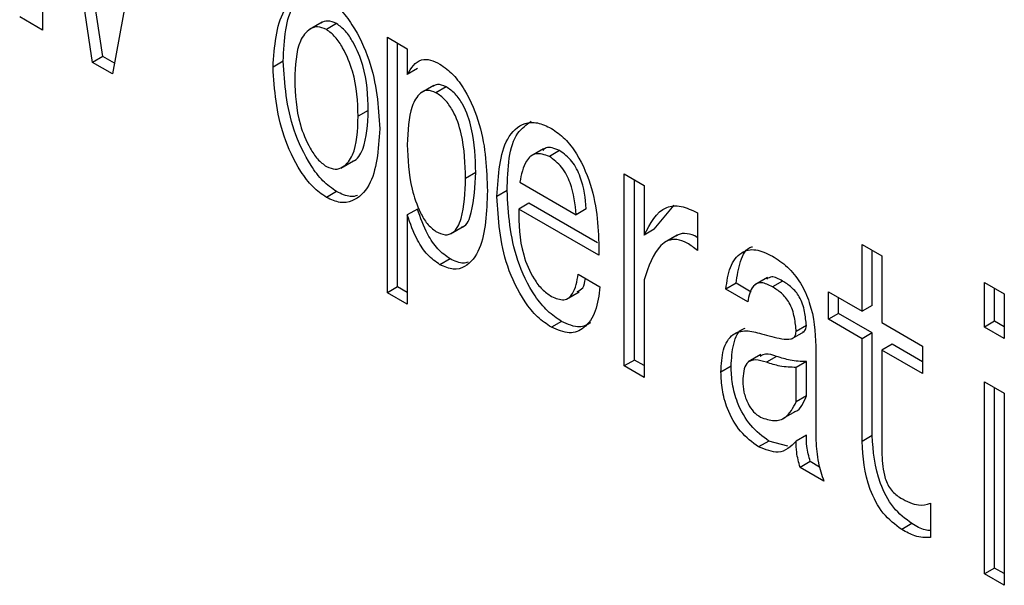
# Model space of a CAD drawing. Header units: millimetres. Extents: x 16386 to 23226, y -7201 to -2390.
# Tile 50 of 94: x 20844.32 to 20851.17, y -4581.69 to -4577.75. Entities that reach past the tile are written whole.
import ezdxf

# ---------------------------------------------------------------- set-up
doc = ezdxf.new("R2010")
doc.units = ezdxf.units.MM
doc.layers.get('0').update_dxf_attribs({"linetype": 'CONTINUOUS'})

msp = doc.modelspace()

# ---------------------------------------------------------------- linework, layer by layer
at = {"color": 7, "linetype": 'Continuous', "lineweight": 25}
for p, q in [((20844.4752, -4575.7781), (20844.4752, -4577.8194)), ((20844.8242, -4578.0448), (20844.4796, -4575.7806)), ((20844.8949, -4578.004), (20844.5639, -4575.8293)), ((20845.3066, -4576.2581), (20844.962, -4578.1244)), ((20844.4752, -4577.8194), (20844.3167, -4577.7279)), ((20846.423, -4577.7645), (20846.3346, -4577.8155)), ((20846.5233, -4577.7741), (20846.4526, -4577.815)), ((20846.8774, -4577.8692), (20847.0153, -4577.9488)), ((20846.8774, -4579.6479), (20846.8774, -4577.8692)), ((20846.9482, -4579.6071), (20846.9482, -4577.91)), ((20847.0153, -4577.9488), (20847.0153, -4578.1278)), ((20844.8949, -4578.004), (20844.8242, -4578.0448)), ((20844.9757, -4578.0506), (20844.8949, -4578.004)), ((20844.962, -4578.1244), (20844.8242, -4578.0448)), ((20846.1512, -4578.0368), (20846.0805, -4578.0776)), ((20847.086, -4578.087), (20847.0153, -4578.1278)), ((20847.2008, -4578.2042), (20847.1124, -4578.2552)), ((20847.2859, -4578.2143), (20847.2151, -4578.2552)), ((20846.7439, -4578.379), (20846.6731, -4578.4198)), ((20847.9645, -4578.6453), (20847.8761, -4578.6964)), ((20848.0759, -4578.6585), (20848.0052, -4578.6993)), ((20846.5525, -4578.78), (20846.6408, -4578.7289)), ((20847.4926, -4578.8112), (20847.4219, -4578.852)), ((20848.5265, -4578.8212), (20848.6644, -4578.9008)), ((20848.5265, -4580.1582), (20848.5265, -4578.8212)), ((20847.7985, -4578.8784), (20848.1913, -4579.1052)), ((20848.5972, -4580.1174), (20848.5972, -4578.862)), ((20848.6644, -4578.9008), (20848.6644, -4579.247)), ((20846.5233, -4578.944), (20846.4526, -4578.9849)), ((20847.7107, -4578.9371), (20847.64, -4578.9779)), ((20847.8623, -4579.0246), (20847.7916, -4579.0654)), ((20848.3401, -4579.3005), (20847.8623, -4579.0246)), ((20848.7351, -4579.2061), (20848.8739, -4579.0374)), ((20847.086, -4579.0659), (20847.0153, -4579.1067)), ((20847.0153, -4579.1067), (20847.0153, -4579.7275)), ((20848.3498, -4579.3877), (20847.7916, -4579.0654)), ((20848.262, -4579.0644), (20848.1913, -4579.1052)), ((20849.0365, -4579.0917), (20849.0365, -4579.3544)), ((20847.3153, -4579.239), (20847.4037, -4579.188)), ((20848.7351, -4579.2061), (20848.6644, -4579.247)), ((20848.8951, -4579.2473), (20848.8067, -4579.2983)), ((20850.1825, -4579.3116), (20850.3203, -4579.3912)), ((20850.1825, -4579.7772), (20850.1825, -4579.3116)), ((20850.2532, -4579.7363), (20850.2532, -4579.3524)), ((20850.3203, -4579.3912), (20850.3203, -4579.8567)), ((20847.3134, -4579.4121), (20847.2427, -4579.4529)), ((20848.2051, -4579.519), (20848.3567, -4579.6066)), ((20848.6644, -4579.5573), (20848.6644, -4580.2378)), ((20849.3046, -4579.5827), (20849.2339, -4579.6235)), ((20849.4104, -4579.6437), (20849.3046, -4579.5827)), ((20849.5238, -4579.5412), (20849.4354, -4579.5923)), ((20849.6285, -4579.5667), (20849.5578, -4579.6076)), ((20851.0346, -4579.5767), (20851.1724, -4579.6563)), ((20851.0346, -4579.8871), (20851.0346, -4579.5767)), ((20846.9482, -4579.6071), (20846.8774, -4579.6479)), ((20847.0153, -4579.7275), (20846.8774, -4579.6479)), ((20847.0153, -4579.6458), (20846.9482, -4579.6071)), ((20848.1236, -4579.6929), (20848.2119, -4579.6419)), ((20849.3855, -4579.711), (20849.2339, -4579.6235)), ((20849.9482, -4579.6419), (20850.1825, -4579.7772)), ((20849.9482, -4579.8329), (20849.9482, -4579.6419)), ((20851.1053, -4579.8463), (20851.1053, -4579.6175)), ((20851.1724, -4579.6563), (20851.1724, -4579.9667)), ((20850.0189, -4579.7921), (20850.0189, -4579.6827)), ((20850.2532, -4579.7363), (20850.1825, -4579.7772)), ((20850.0189, -4579.7921), (20849.9482, -4579.8329)), ((20850.2532, -4579.9274), (20850.0189, -4579.7921)), ((20848.0897, -4579.8483), (20848.019, -4579.8891)), ((20849.794, -4579.8771), (20849.7232, -4579.9179)), ((20850.1825, -4579.9682), (20849.9482, -4579.8329)), ((20850.3203, -4579.8567), (20850.6029, -4580.0199)), ((20851.1053, -4579.8463), (20851.0346, -4579.8871)), ((20851.1725, -4579.885), (20851.1053, -4579.8463)), ((20849.6918, -4579.9692), (20849.7801, -4579.9182)), ((20850.2532, -4579.9274), (20850.1825, -4579.9682)), ((20850.2532, -4580.6436), (20850.2532, -4579.9274)), ((20851.1724, -4579.9667), (20851.0346, -4579.8871)), ((20850.1825, -4580.6844), (20850.1825, -4579.9682)), ((20850.3911, -4580.0069), (20850.3203, -4580.0478)), ((20850.6029, -4580.1292), (20850.3911, -4580.0069)), ((20849.4777, -4580.079), (20849.3893, -4580.13)), ((20849.8611, -4580.0214), (20849.8611, -4580.6779)), ((20850.3203, -4580.0478), (20850.3203, -4580.776)), ((20850.6029, -4580.2109), (20850.3203, -4580.0478)), ((20850.6029, -4580.0199), (20850.6029, -4580.2109)), ((20848.5972, -4580.1174), (20848.5265, -4580.1582)), ((20848.6644, -4580.1561), (20848.5972, -4580.1174)), ((20849.5872, -4580.092), (20849.5165, -4580.1328)), ((20849.794, -4580.1278), (20849.7232, -4580.1686)), ((20849.794, -4580.3665), (20849.794, -4580.1278)), ((20848.6644, -4580.2378), (20848.5265, -4580.1582)), ((20849.2702, -4580.1597), (20849.1994, -4580.2005)), ((20849.7232, -4580.4074), (20849.7232, -4580.1686)), ((20851.0346, -4580.2691), (20851.1724, -4580.3487)), ((20851.0346, -4581.6061), (20851.0346, -4580.2691)), ((20851.1053, -4581.5653), (20851.1053, -4580.3099)), ((20851.1724, -4580.3487), (20851.1724, -4581.6857)), ((20849.794, -4580.3665), (20849.7232, -4580.4074)), ((20849.6315, -4580.525), (20849.7199, -4580.4739)), ((20849.5321, -4580.6809), (20849.4613, -4580.7218)), ((20849.666, -4580.7168), (20849.5321, -4580.6809)), ((20849.794, -4580.6411), (20849.7232, -4580.6819)), ((20850.2532, -4580.6436), (20850.1825, -4580.6844)), ((20849.8215, -4580.8242), (20849.7508, -4580.865)), ((20849.8868, -4580.8619), (20849.8215, -4580.8242)), ((20849.9162, -4580.9605), (20849.7508, -4580.865)), ((20850.658, -4581.1142), (20850.658, -4581.3529)), ((20850.5289, -4581.2564), (20850.4582, -4581.2972)), ((20851.1053, -4581.5653), (20851.0346, -4581.6061)), ((20851.1725, -4581.604), (20851.1053, -4581.5653)), ((20851.1724, -4581.6857), (20851.0346, -4581.6061))]:
    msp.add_line(p, q, dxfattribs=at)
for points, knots in [([(20846.0805, -4578.0776), (20846.0913, -4577.9324), (20846.1075, -4577.7143), (20846.2447, -4577.5767), (20846.3551, -4577.5559), (20846.4201, -4577.5853), (20846.4526, -4577.6001)], [0, 0, 0, 0, 0.499053, 0.749363, 0.874735, 1, 1, 1, 1]), ([(20846.1512, -4578.0368), (20846.1587, -4577.8863), (20846.1695, -4577.6717), (20846.2914, -4577.5797), (20846.3278, -4577.5522)], [0, 0, 0, 0, 0.701559, 1, 1, 1, 1]), ([(20846.4526, -4577.6001), (20846.4851, -4577.6229), (20846.5502, -4577.6685), (20846.6605, -4577.8168), (20846.7982, -4578.1128), (20846.8141, -4578.3496), (20846.8248, -4578.5073)], [0, 0, 0, 0, 0.125248, 0.250634, 0.500957, 1, 1, 1, 1]), ([(20846.4526, -4577.815), (20846.4313, -4577.8064), (20846.3884, -4577.7894), (20846.3217, -4577.8167), (20846.2405, -4577.9187), (20846.2354, -4578.0666), (20846.2321, -4578.1652)], [0, 0, 0, 0, 0.124644, 0.249842, 0.499934, 1, 1, 1, 1]), ([(20846.5233, -4577.7741), (20846.5018, -4577.7653), (20846.4603, -4577.7482), (20846.4295, -4577.7632), (20846.4146, -4577.7705)], [0, 0, 0, 0, 0.518412, 1, 1, 1, 1]), ([(20846.6731, -4578.4198), (20846.6698, -4578.3173), (20846.6647, -4578.1636), (20846.5835, -4577.9678), (20846.5168, -4577.8635), (20846.474, -4577.8311), (20846.4526, -4577.815)], [0, 0, 0, 0, 0.500066, 0.750158, 0.875356, 1, 1, 1, 1]), ([(20846.7439, -4578.379), (20846.7405, -4578.2765), (20846.7355, -4578.1228), (20846.6542, -4577.927), (20846.5875, -4577.8226), (20846.5447, -4577.7903), (20846.5233, -4577.7741)], [0, 0, 0, 0, 0.500066, 0.750158, 0.875356, 1, 1, 1, 1]), ([(20847.0153, -4578.1278), (20847.0427, -4578.0837), (20847.0809, -4578.0221), (20847.1752, -4578.0228), (20847.2202, -4578.0451), (20847.2427, -4578.0562)], [0, 0, 0, 0, 0.558029, 0.778858, 1, 1, 1, 1]), ([(20846.4526, -4578.9849), (20846.4201, -4578.9621), (20846.3551, -4578.9165), (20846.2447, -4578.7682), (20846.1075, -4578.4722), (20846.0913, -4578.2353), (20846.0805, -4578.0776)], [0, 0, 0, 0, 0.125264, 0.250636, 0.500944, 1, 1, 1, 1]), ([(20846.5233, -4578.944), (20846.4908, -4578.9212), (20846.4258, -4578.8756), (20846.3155, -4578.7274), (20846.1782, -4578.4313), (20846.162, -4578.1945), (20846.1512, -4578.0368)], [0, 0, 0, 0, 0.125264, 0.250636, 0.500944, 1, 1, 1, 1]), ([(20847.2427, -4578.0562), (20847.2743, -4578.0786), (20847.3377, -4578.1235), (20847.442, -4578.2721), (20847.5611, -4578.5633), (20847.5686, -4578.789), (20847.5735, -4578.9395)], [0, 0, 0, 0, 0.124968, 0.250169, 0.499891, 1, 1, 1, 1]), ([(20846.2321, -4578.1652), (20846.2355, -4578.2676), (20846.2405, -4578.4213), (20846.3217, -4578.6171), (20846.3885, -4578.7214), (20846.4313, -4578.7538), (20846.4526, -4578.77)], [0, 0, 0, 0, 0.500038, 0.750109, 0.875388, 1, 1, 1, 1]), ([(20847.2859, -4578.2143), (20847.2646, -4578.2055), (20847.2286, -4578.1904), (20847.2037, -4578.2057), (20847.1934, -4578.212)], [0, 0, 0, 0, 0.589793, 1, 1, 1, 1]), ([(20847.4926, -4578.8112), (20847.4895, -4578.7105), (20847.4848, -4578.5597), (20847.4213, -4578.3608), (20847.3503, -4578.2587), (20847.3073, -4578.2291), (20847.2859, -4578.2143)], [0, 0, 0, 0, 0.5008547, 0.750191, 0.8750275, 1, 1, 1, 1]), ([(20847.2151, -4578.2552), (20847.1943, -4578.247), (20847.1524, -4578.2308), (20847.0908, -4578.265), (20847.024, -4578.3789), (20847.0188, -4578.5219), (20847.0153, -4578.6173)], [0, 0, 0, 0, 0.124339, 0.249457, 0.49948, 1, 1, 1, 1]), ([(20847.4219, -4578.852), (20847.4187, -4578.7513), (20847.414, -4578.6005), (20847.3505, -4578.4017), (20847.2796, -4578.2996), (20847.2366, -4578.27), (20847.2151, -4578.2552)], [0, 0, 0, 0, 0.5008547, 0.750191, 0.8750275, 1, 1, 1, 1]), ([(20846.4526, -4578.77), (20846.474, -4578.7785), (20846.5168, -4578.7955), (20846.5836, -4578.7683), (20846.6647, -4578.6661), (20846.6698, -4578.5183), (20846.6731, -4578.4198)], [0, 0, 0, 0, 0.124612, 0.249891, 0.499962, 1, 1, 1, 1]), ([(20846.6315, -4578.733), (20846.633, -4578.7326), (20846.6685, -4578.7223), (20846.7323, -4578.6181), (20846.7392, -4578.4746), (20846.7439, -4578.379)], [0, 0, 0, 0, 0.014189, 0.342839, 1, 1, 1, 1]), ([(20847.64, -4578.9779), (20847.6489, -4578.8292), (20847.6623, -4578.606), (20847.804, -4578.4673), (20847.9201, -4578.4571), (20847.986, -4578.4886), (20848.019, -4578.5043)], [0, 0, 0, 0, 0.499293, 0.749159, 0.874569, 1, 1, 1, 1]), ([(20847.7107, -4578.9371), (20847.7155, -4578.7816), (20847.7222, -4578.5659), (20847.8448, -4578.4785), (20847.8791, -4578.4541)], [0, 0, 0, 0, 0.721001, 1, 1, 1, 1]), ([(20848.019, -4578.5043), (20848.0509, -4578.5262), (20848.1148, -4578.57), (20848.2241, -4578.7154), (20848.3434, -4579.0118), (20848.3473, -4579.2372), (20848.3498, -4579.3877)], [0, 0, 0, 0, 0.125207, 0.250394, 0.49941, 1, 1, 1, 1]), ([(20846.8248, -4578.5073), (20846.8141, -4578.6528), (20846.7982, -4578.8711), (20846.6605, -4579.0082), (20846.5502, -4579.0291), (20846.4851, -4578.9996), (20846.4526, -4578.9849)], [0, 0, 0, 0, 0.499045, 0.749367, 0.874752, 1, 1, 1, 1]), ([(20847.0153, -4578.6173), (20847.0192, -4578.7185), (20847.025, -4578.8703), (20847.0904, -4579.0639), (20847.1514, -4579.1723), (20847.1939, -4579.2055), (20847.2151, -4579.2221)], [0, 0, 0, 0, 0.500487, 0.750643, 0.875718, 1, 1, 1, 1]), ([(20848.0759, -4578.6585), (20848.0407, -4578.6438), (20847.9937, -4578.6241), (20847.9667, -4578.6503), (20847.9599, -4578.6569)], [0, 0, 0, 0, 0.748649, 1, 1, 1, 1]), ([(20848.0052, -4578.6993), (20847.9717, -4578.6879), (20847.9045, -4578.6649), (20847.8279, -4578.7383), (20847.8096, -4578.8252), (20847.7985, -4578.8784)], [0, 0, 0, 0, 0.277958, 0.5578, 1, 1, 1, 1]), ([(20848.1913, -4579.1052), (20848.1843, -4579.0319), (20848.1755, -4578.9402), (20848.1255, -4578.8262), (20848.0798, -4578.7544), (20848.035, -4578.7213), (20848.0052, -4578.6993)], [0, 0, 0, 0, 0.500143, 0.625694, 0.751319, 1, 1, 1, 1]), ([(20848.262, -4579.0644), (20848.255, -4578.9911), (20848.2463, -4578.8994), (20848.1962, -4578.7853), (20848.1506, -4578.7135), (20848.1057, -4578.6805), (20848.0759, -4578.6585)], [0, 0, 0, 0, 0.500143, 0.625694, 0.751319, 1, 1, 1, 1]), ([(20847.3939, -4579.1909), (20847.3964, -4579.1903), (20847.4341, -4579.1809), (20847.4797, -4579.0484), (20847.4874, -4578.9062), (20847.4926, -4578.8112)], [0, 0, 0, 0, 0.023533, 0.348232, 1, 1, 1, 1]), ([(20847.2151, -4579.2221), (20847.237, -4579.2321), (20847.2807, -4579.252), (20847.3512, -4579.2278), (20847.413, -4579.0978), (20847.4183, -4578.9504), (20847.4219, -4578.852)], [0, 0, 0, 0, 0.124895, 0.24971, 0.4992, 1, 1, 1, 1]), ([(20846.6697, -4578.9717), (20846.6531, -4578.9757), (20846.6098, -4578.986), (20846.5563, -4578.96), (20846.5233, -4578.944)], [0, 0, 0, 0, 0.383337, 1, 1, 1, 1]), ([(20847.5735, -4578.9395), (20847.5681, -4579.0856), (20847.5601, -4579.3046), (20847.4425, -4579.4627), (20847.3387, -4579.4949), (20847.2747, -4579.4669), (20847.2427, -4579.4529)], [0, 0, 0, 0, 0.500171, 0.749983, 0.875125, 1, 1, 1, 1]), ([(20848.019, -4579.8891), (20847.986, -4579.8668), (20847.9201, -4579.8221), (20847.8037, -4579.6782), (20847.6626, -4579.3755), (20847.649, -4579.1369), (20847.64, -4578.9779)], [0, 0, 0, 0, 0.125439, 0.250881, 0.500721, 1, 1, 1, 1]), ([(20848.0897, -4579.8483), (20848.0568, -4579.826), (20847.9908, -4579.7813), (20847.8744, -4579.6374), (20847.7333, -4579.3346), (20847.7197, -4579.0961), (20847.7107, -4578.9371)], [0, 0, 0, 0, 0.125439, 0.250881, 0.500721, 1, 1, 1, 1]), ([(20848.6644, -4579.247), (20848.7061, -4579.1657), (20848.7645, -4579.0522), (20848.9206, -4579.0366), (20848.9979, -4579.0734), (20849.0365, -4579.0917)], [0, 0, 0, 0, 0.5581299, 0.7790446, 1, 1, 1, 1]), ([(20847.2427, -4579.4529), (20847.2133, -4579.4323), (20847.1545, -4579.3912), (20847.0701, -4579.2631), (20847.0361, -4579.1661), (20847.0153, -4579.1067)], [0, 0, 0, 0, 0.279763, 0.55947, 1, 1, 1, 1]), ([(20847.3134, -4579.4121), (20847.284, -4579.3915), (20847.2252, -4579.3503), (20847.1409, -4579.2223), (20847.1068, -4579.1253), (20847.086, -4579.0659)], [0, 0, 0, 0, 0.279763, 0.55947, 1, 1, 1, 1]), ([(20847.7916, -4579.0654), (20847.7926, -4579.1691), (20847.7941, -4579.3243), (20847.8781, -4579.5282), (20847.9529, -4579.6288), (20847.997, -4579.6591), (20848.019, -4579.6742)], [0, 0, 0, 0, 0.500765, 0.749676, 0.874828, 1, 1, 1, 1]), ([(20849.0365, -4579.2637), (20849.036, -4579.2633), (20849.0115, -4579.246), (20848.9628, -4579.2349), (20848.9125, -4579.2355), (20848.8921, -4579.251), (20848.8875, -4579.2545)], [0, 0, 0, 0, 0.009115, 0.442147, 0.875261, 1, 1, 1, 1]), ([(20849.0365, -4579.3544), (20849.0125, -4579.3357), (20848.9645, -4579.2984), (20848.8915, -4579.2731), (20848.8284, -4579.281), (20848.7321, -4579.3532), (20848.6944, -4579.4666), (20848.6644, -4579.5573)], [0, 0, 0, 0, 0.125233, 0.250223, 0.375236, 0.500525, 1, 1, 1, 1]), ([(20849.3046, -4579.5827), (20849.3126, -4579.5307), (20849.3284, -4579.4271), (20849.3749, -4579.3368), (20849.418, -4579.3284), (20849.4195, -4579.3281)], [0, 0, 0, 0, 0.491899, 0.98202, 1, 1, 1, 1]), ([(20849.2339, -4579.6235), (20849.2411, -4579.5698), (20849.2553, -4579.4627), (20849.3298, -4579.3635), (20849.4385, -4579.3362), (20849.518, -4579.3738), (20849.5578, -4579.3927)], [0, 0, 0, 0, 0.2807198, 0.5604248, 0.7800526, 1, 1, 1, 1]), ([(20849.5578, -4579.3927), (20849.5931, -4579.4157), (20849.6634, -4579.4616), (20849.7579, -4579.5787), (20849.8476, -4579.7783), (20849.8555, -4579.9212), (20849.8611, -4580.0214)], [0, 0, 0, 0, 0.187275, 0.373691, 0.560734, 1, 1, 1, 1]), ([(20847.4383, -4579.4356), (20847.428, -4579.4391), (20847.3924, -4579.4509), (20847.3462, -4579.4282), (20847.3134, -4579.4121)], [0, 0, 0, 0, 0.291513, 1, 1, 1, 1]), ([(20848.019, -4579.6742), (20848.0496, -4579.6868), (20848.111, -4579.7119), (20848.1835, -4579.6497), (20848.1969, -4579.5686), (20848.2051, -4579.519)], [0, 0, 0, 0, 0.279094, 0.558705, 1, 1, 1, 1]), ([(20848.1989, -4579.6402), (20848.2132, -4579.6333), (20848.2447, -4579.6181), (20848.2517, -4579.5729), (20848.2556, -4579.5482)], [0, 0, 0, 0, 0.451436, 1, 1, 1, 1]), ([(20849.5578, -4579.6076), (20849.5317, -4579.5942), (20849.4798, -4579.5675), (20849.408, -4579.6028), (20849.3941, -4579.6699), (20849.3855, -4579.711)], [0, 0, 0, 0, 0.2807684, 0.5593786, 1, 1, 1, 1]), ([(20849.6285, -4579.5667), (20849.6016, -4579.5517), (20849.5585, -4579.5277), (20849.5294, -4579.5461), (20849.5185, -4579.553)], [0, 0, 0, 0, 0.6239, 1, 1, 1, 1]), ([(20849.794, -4579.8771), (20849.7911, -4579.8452), (20849.7854, -4579.7814), (20849.7556, -4579.6806), (20849.6911, -4579.6061), (20849.6495, -4579.5799), (20849.6285, -4579.5667)], [0, 0, 0, 0, 0.280713, 0.56033, 0.779199, 1, 1, 1, 1]), ([(20848.3567, -4579.6066), (20848.3495, -4579.6656), (20848.3351, -4579.7835), (20848.2578, -4579.8941), (20848.1489, -4579.9438), (20848.0623, -4579.9073), (20848.019, -4579.8891)], [0, 0, 0, 0, 0.280752, 0.560656, 0.780619, 1, 1, 1, 1]), ([(20849.7232, -4579.9179), (20849.7204, -4579.886), (20849.7146, -4579.8223), (20849.6849, -4579.7214), (20849.6204, -4579.6469), (20849.5787, -4579.6207), (20849.5578, -4579.6076)], [0, 0, 0, 0, 0.280713, 0.56033, 0.779199, 1, 1, 1, 1]), ([(20848.2914, -4579.8587), (20848.2672, -4579.872), (20848.2116, -4579.9026), (20848.1337, -4579.8679), (20848.0897, -4579.8483)], [0, 0, 0, 0, 0.435674, 1, 1, 1, 1]), ([(20849.7701, -4579.9212), (20849.7753, -4579.9188), (20849.7898, -4579.9121), (20849.7923, -4579.8907), (20849.794, -4579.8771)], [0, 0, 0, 0, 0.362922, 1, 1, 1, 1]), ([(20849.1994, -4580.2005), (20849.2021, -4580.1465), (20849.2073, -4580.0386), (20849.2708, -4579.9328), (20849.3726, -4579.9051), (20849.4455, -4579.9243), (20849.482, -4579.9339)], [0, 0, 0, 0, 0.280521, 0.55955, 0.779413, 1, 1, 1, 1]), ([(20849.2702, -4580.1597), (20849.2735, -4580.107), (20849.2801, -4580.002), (20849.3208, -4579.9076), (20849.3635, -4579.8968), (20849.3675, -4579.8958)], [0, 0, 0, 0, 0.476844, 0.951151, 1, 1, 1, 1]), ([(20849.482, -4579.9339), (20849.5294, -4579.9475), (20849.6005, -4579.968), (20849.6798, -4579.9757), (20849.7172, -4579.9571), (20849.7212, -4579.9309), (20849.7232, -4579.9179)], [0, 0, 0, 0, 0.500563, 0.750473, 0.875792, 1, 1, 1, 1]), ([(20849.5872, -4580.092), (20849.5601, -4580.0821), (20849.516, -4580.0661), (20849.4847, -4580.0843), (20849.4727, -4580.0913)], [0, 0, 0, 0, 0.613435, 1, 1, 1, 1]), ([(20849.5165, -4580.1328), (20849.4903, -4580.1245), (20849.4384, -4580.1079), (20849.36, -4580.1372), (20849.3545, -4580.216), (20849.3511, -4580.2642)], [0, 0, 0, 0, 0.282069, 0.560869, 1, 1, 1, 1]), ([(20849.7232, -4580.1686), (20849.686, -4580.1675), (20849.6196, -4580.1654), (20849.548, -4580.1428), (20849.5165, -4580.1328)], [0, 0, 0, 0, 0.559801, 1, 1, 1, 1]), ([(20849.794, -4580.1278), (20849.7568, -4580.1266), (20849.6903, -4580.1246), (20849.6187, -4580.102), (20849.5872, -4580.092)], [0, 0, 0, 0, 0.559801, 1, 1, 1, 1]), ([(20849.4613, -4580.7218), (20849.4178, -4580.6894), (20849.3306, -4580.6246), (20849.2423, -4580.4659), (20849.2041, -4580.3215), (20849.201, -4580.2409), (20849.1994, -4580.2005)], [0, 0, 0, 0, 0.278785, 0.558176, 0.778829, 1, 1, 1, 1]), ([(20849.5321, -4580.6809), (20849.4885, -4580.6486), (20849.4013, -4580.5837), (20849.313, -4580.4251), (20849.2748, -4580.2807), (20849.2717, -4580.2001), (20849.2702, -4580.1597)], [0, 0, 0, 0, 0.278785, 0.558176, 0.778829, 1, 1, 1, 1]), ([(20849.3511, -4580.2642), (20849.3527, -4580.2891), (20849.3559, -4580.339), (20849.3819, -4580.4157), (20849.4254, -4580.4817), (20849.4585, -4580.5038), (20849.4751, -4580.5148)], [0, 0, 0, 0, 0.280368, 0.560466, 0.779753, 1, 1, 1, 1]), ([(20849.4751, -4580.5148), (20849.5071, -4580.5259), (20849.5713, -4580.5482), (20849.667, -4580.5185), (20849.7019, -4580.4495), (20849.7232, -4580.4074)], [0, 0, 0, 0, 0.279204, 0.559852, 1, 1, 1, 1]), ([(20849.7102, -4580.4772), (20849.7126, -4580.4766), (20849.7562, -4580.4648), (20849.7756, -4580.4143), (20849.794, -4580.3665)], [0, 0, 0, 0, 0.055028, 1, 1, 1, 1]), ([(20849.7232, -4580.6819), (20849.686, -4580.7189), (20849.6194, -4580.7848), (20849.5096, -4580.741), (20849.4613, -4580.7218)], [0, 0, 0, 0, 0.559648, 1, 1, 1, 1]), ([(20849.7508, -4580.865), (20849.741, -4580.8292), (20849.7234, -4580.765), (20849.7233, -4580.7074), (20849.7232, -4580.6819)], [0, 0, 0, 0, 0.5583861, 1, 1, 1, 1]), ([(20849.8215, -4580.8242), (20849.8117, -4580.7883), (20849.7941, -4580.7242), (20849.794, -4580.6666), (20849.794, -4580.6411)], [0, 0, 0, 0, 0.5583861, 1, 1, 1, 1]), ([(20849.8611, -4580.6779), (20849.8638, -4580.7286), (20849.8686, -4580.8192), (20849.9017, -4580.9173), (20849.9162, -4580.9605)], [0, 0, 0, 0, 0.5596085, 1, 1, 1, 1]), ([(20850.4582, -4581.2972), (20850.413, -4581.2634), (20850.3227, -4581.1957), (20850.1995, -4580.9557), (20850.1893, -4580.7929), (20850.1825, -4580.6844)], [0, 0, 0, 0, 0.249627, 0.499986, 1, 1, 1, 1]), ([(20850.5289, -4581.2564), (20850.4838, -4581.2226), (20850.3934, -4581.1549), (20850.2702, -4580.9149), (20850.26, -4580.7521), (20850.2532, -4580.6436)], [0, 0, 0, 0, 0.249627, 0.499986, 1, 1, 1, 1]), ([(20850.3203, -4580.776), (20850.3234, -4580.8299), (20850.3271, -4580.8974), (20850.359, -4580.9847), (20850.3944, -4581.0393), (20850.4286, -4581.0627), (20850.4513, -4581.0784)], [0, 0, 0, 0, 0.499745, 0.625453, 0.750886, 1, 1, 1, 1]), ([(20850.4513, -4581.0784), (20850.494, -4581.1001), (20850.5703, -4581.139), (20850.6312, -4581.1217), (20850.658, -4581.1142)], [0, 0, 0, 0, 0.559299, 1, 1, 1, 1]), ([(20850.658, -4581.3529), (20850.6227, -4581.3531), (20850.5596, -4581.3533), (20850.4892, -4581.3144), (20850.4582, -4581.2972)], [0, 0, 0, 0, 0.559386, 1, 1, 1, 1]), ([(20850.658, -4581.3043), (20850.6457, -4581.3037), (20850.6052, -4581.3018), (20850.5602, -4581.275), (20850.5289, -4581.2564)], [0, 0, 0, 0, 0.305556, 1, 1, 1, 1])]:
    msp.add_open_spline(points, degree=3, knots=knots, dxfattribs=at)

doc.saveas('drawing.dxf')
